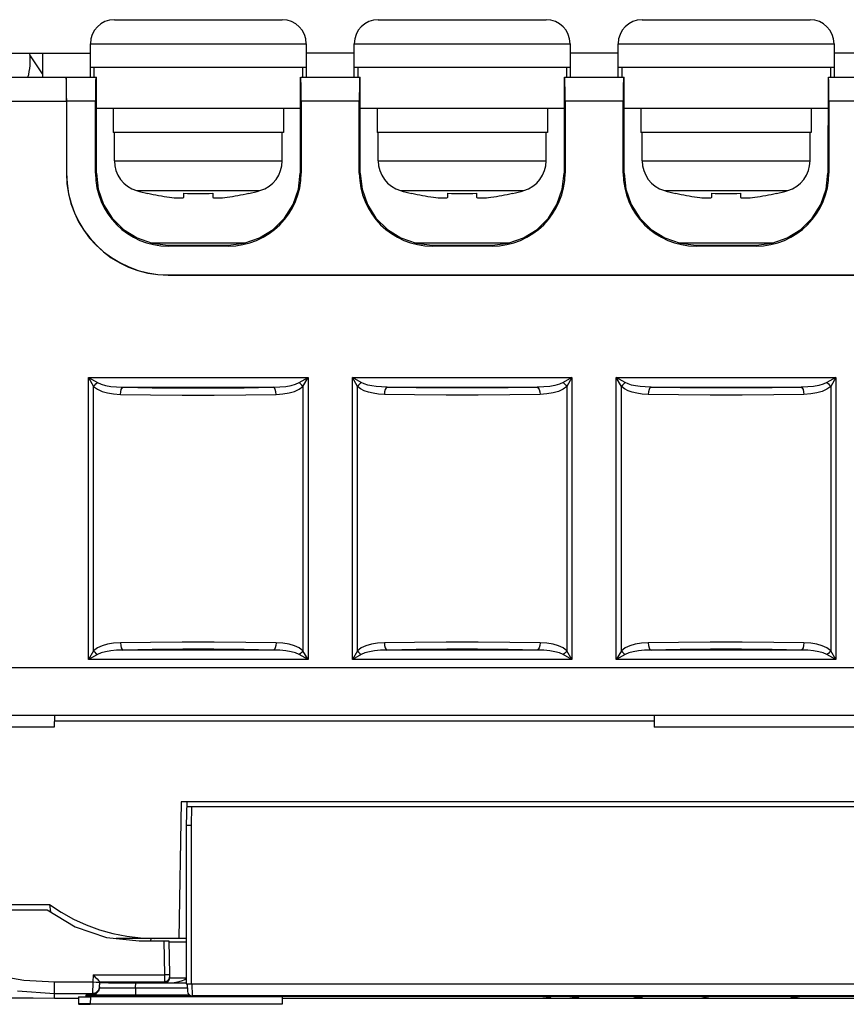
# Model space of a CAD drawing. Header units: millimetres. Extents: x 0 to 600, y 0 to 600.
# Tile 28 of 39: x 285 to 319, y 441 to 482. Entities that reach past the tile are written whole.
import ezdxf

# ---------------------------------------------------------------- set-up
doc = ezdxf.new("R2010")
doc.units = ezdxf.units.MM
doc.header["$LTSCALE"] = 39.111111
doc.layers.get('0').update_dxf_attribs({"linetype": 'CONTINUOUS'})

msp = doc.modelspace()

# ---------------------------------------------------------------- linework, layer by layer
at = {"color": 7, "linetype": 'CONTINUOUS'}
for p, q in [((288.724, 481.824), (295.724, 481.824)), ((299.724, 481.824), (306.724, 481.824)), ((310.724, 481.824), (317.724, 481.824)), ((287.724, 479.424), (287.724, 480.824)), ((287.724, 480.824), (296.724, 480.824)), ((296.724, 480.824), (296.724, 479.424)), ((298.724, 479.424), (298.724, 480.824)), ((298.724, 480.824), (307.724, 480.824)), ((307.724, 480.824), (307.724, 479.424)), ((309.724, 479.424), (309.724, 480.824)), ((309.724, 480.824), (318.724, 480.824)), ((318.724, 480.824), (318.724, 479.424)), ((278.994, 480.424), (287.724, 480.424)), ((285.724, 479.57), (285.207, 480.354)), ((285.724, 480.424), (285.724, 479.424)), ((298.724, 480.424), (296.724, 480.424)), ((309.724, 480.424), (307.724, 480.424)), ((320.724, 480.424), (318.724, 480.424)), ((296.724, 479.824), (287.724, 479.824)), ((287.874, 479.824), (287.874, 479.424)), ((296.574, 479.824), (296.574, 479.424)), ((307.724, 479.824), (298.724, 479.824)), ((298.874, 479.824), (298.874, 479.424)), ((307.574, 479.824), (307.574, 479.424)), ((318.724, 479.824), (309.724, 479.824)), ((309.874, 479.824), (309.874, 479.424)), ((318.574, 479.824), (318.574, 479.424)), ((277.223, 479.424), (286.706, 479.424)), ((286.706, 479.424), (286.711, 479.391)), ((286.711, 479.391), (286.715, 479.29)), ((286.719, 479.391), (286.715, 479.424)), ((286.715, 479.424), (287.974, 479.424)), ((286.715, 479.29), (286.718, 479.131)), ((286.718, 479.131), (286.721, 478.924)), ((286.724, 479.29), (286.719, 479.391)), ((286.727, 479.131), (286.724, 479.29)), ((286.73, 478.924), (286.727, 479.131)), ((287.94, 479.131), (287.937, 478.924)), ((287.944, 479.29), (287.94, 479.131)), ((287.948, 479.391), (287.944, 479.29)), ((287.953, 479.424), (287.948, 479.391)), ((287.975, 475.424), (287.974, 479.424)), ((296.474, 479.424), (296.472, 475.424)), ((296.499, 479.391), (296.494, 479.424)), ((296.494, 479.424), (298.974, 479.424)), ((296.503, 479.29), (296.499, 479.391)), ((296.507, 479.131), (296.503, 479.29)), ((296.51, 478.924), (296.507, 479.131)), ((298.94, 479.131), (298.937, 478.924)), ((298.944, 479.29), (298.94, 479.131)), ((298.948, 479.391), (298.944, 479.29)), ((298.953, 479.424), (298.948, 479.391)), ((298.975, 475.424), (298.974, 479.424)), ((307.474, 479.424), (307.472, 475.424)), ((307.499, 479.391), (307.494, 479.424)), ((307.494, 479.424), (309.974, 479.424)), ((307.503, 479.29), (307.499, 479.391)), ((307.507, 479.131), (307.503, 479.29)), ((307.51, 478.924), (307.507, 479.131)), ((309.94, 479.131), (309.937, 478.924)), ((309.944, 479.29), (309.94, 479.131)), ((309.948, 479.391), (309.944, 479.29)), ((309.953, 479.424), (309.948, 479.391)), ((309.975, 475.424), (309.974, 479.424)), ((318.474, 479.424), (318.472, 475.424)), ((318.499, 479.391), (318.494, 479.424)), ((318.494, 479.424), (320.974, 479.424)), ((318.503, 479.29), (318.499, 479.391)), ((318.507, 479.131), (318.503, 479.29)), ((318.51, 478.924), (318.507, 479.131)), ((286.721, 478.924), (286.723, 478.679)), ((286.723, 478.679), (286.724, 478.424)), ((286.732, 478.68), (286.73, 478.924)), ((286.732, 478.424), (286.732, 478.68)), ((287.936, 478.68), (287.935, 478.424)), ((287.937, 478.924), (287.936, 478.68)), ((296.511, 478.68), (296.51, 478.924)), ((296.512, 478.424), (296.511, 478.68)), ((298.936, 478.68), (298.935, 478.424)), ((298.937, 478.924), (298.936, 478.68)), ((307.511, 478.68), (307.51, 478.924)), ((307.512, 478.424), (307.511, 478.68)), ((309.936, 478.68), (309.935, 478.424)), ((309.937, 478.924), (309.936, 478.68)), ((318.511, 478.68), (318.51, 478.924)), ((318.512, 478.424), (318.511, 478.68)), ((279.223, 478.424), (286.724, 478.424)), ((286.724, 478.424), (286.724, 475.424)), ((286.732, 478.424), (286.732, 475.424)), ((287.935, 478.424), (286.732, 478.424)), ((287.935, 475.424), (287.935, 478.424)), ((296.512, 478.424), (296.512, 475.424)), ((298.935, 478.424), (296.512, 478.424)), ((298.935, 475.424), (298.935, 478.424)), ((307.512, 478.424), (307.512, 475.424)), ((309.935, 478.424), (307.512, 478.424)), ((309.935, 475.424), (309.935, 478.424)), ((318.512, 478.424), (318.512, 475.424)), ((320.935, 478.424), (318.512, 478.424)), ((296.473, 478.124), (287.974, 478.124)), ((288.674, 478.124), (288.674, 477.124)), ((295.774, 478.124), (295.774, 477.124)), ((307.473, 478.124), (298.974, 478.124)), ((299.674, 478.124), (299.674, 477.124)), ((306.774, 478.124), (306.774, 477.124)), ((318.473, 478.124), (309.974, 478.124)), ((310.674, 478.124), (310.674, 477.124)), ((317.774, 478.124), (317.774, 477.124)), ((295.774, 477.124), (288.674, 477.124)), ((288.724, 475.945), (288.724, 477.124)), ((295.724, 475.945), (295.724, 477.124)), ((306.774, 477.124), (299.674, 477.124)), ((299.724, 475.945), (299.724, 477.124)), ((306.724, 475.945), (306.724, 477.124)), ((317.774, 477.124), (310.674, 477.124)), ((310.724, 475.945), (310.724, 477.124)), ((317.724, 475.945), (317.724, 477.124)), ((288.724, 475.945), (295.724, 475.945)), ((299.724, 475.945), (306.724, 475.945)), ((310.724, 475.945), (317.724, 475.945)), ((286.724, 475.424), (286.732, 475.424)), ((287.975, 475.424), (287.935, 475.424)), ((287.975, 475.424), (288.05, 474.756)), ((296.397, 474.756), (296.472, 475.424)), ((296.472, 475.424), (296.512, 475.424)), ((298.975, 475.424), (298.935, 475.424)), ((298.975, 475.424), (299.05, 474.756)), ((307.397, 474.756), (307.472, 475.424)), ((307.472, 475.424), (307.512, 475.424)), ((309.975, 475.424), (309.935, 475.424)), ((309.975, 475.424), (310.05, 474.756)), ((318.397, 474.756), (318.472, 475.424)), ((318.472, 475.424), (318.512, 475.424)), ((288.05, 474.756), (288.272, 474.123)), ((289.652, 474.699), (294.795, 474.699)), ((290.124, 474.572), (290.124, 474.593)), ((291.624, 474.424), (291.624, 474.593)), ((292.824, 474.593), (292.824, 474.424)), ((294.324, 474.593), (294.324, 474.572)), ((296.175, 474.123), (296.397, 474.756)), ((299.05, 474.756), (299.272, 474.123)), ((300.652, 474.699), (305.795, 474.699)), ((301.124, 474.572), (301.124, 474.593)), ((302.624, 474.424), (302.624, 474.593)), ((303.824, 474.593), (303.824, 474.424)), ((305.324, 474.593), (305.324, 474.572)), ((307.175, 474.123), (307.397, 474.756)), ((310.05, 474.756), (310.272, 474.123)), ((311.652, 474.699), (316.795, 474.699)), ((312.124, 474.572), (312.124, 474.593)), ((313.624, 474.424), (313.624, 474.593)), ((314.824, 474.593), (314.824, 474.424)), ((316.324, 474.593), (316.324, 474.572)), ((318.175, 474.123), (318.397, 474.756)), ((288.272, 474.123), (288.629, 473.555)), ((291.024, 474.424), (291.125, 474.412)), ((291.125, 474.412), (291.216, 474.403)), ((291.216, 474.403), (291.298, 474.396)), ((291.298, 474.396), (291.372, 474.392)), ((291.372, 474.392), (291.439, 474.391)), ((291.439, 474.391), (291.498, 474.392)), ((291.498, 474.392), (291.549, 474.395)), ((291.549, 474.395), (291.589, 474.402)), ((291.589, 474.402), (291.614, 474.412)), ((291.614, 474.412), (291.624, 474.424)), ((292.824, 474.424), (292.832, 474.412)), ((292.832, 474.412), (292.858, 474.402)), ((292.858, 474.402), (292.897, 474.395)), ((292.897, 474.395), (292.948, 474.392)), ((292.948, 474.392), (293.008, 474.391)), ((293.008, 474.391), (293.076, 474.393)), ((293.076, 474.393), (293.151, 474.396)), ((293.151, 474.396), (293.233, 474.403)), ((293.233, 474.403), (293.324, 474.412)), ((293.324, 474.412), (293.424, 474.424)), ((295.818, 473.555), (296.175, 474.123)), ((299.272, 474.123), (299.629, 473.555)), ((302.024, 474.424), (302.125, 474.412)), ((302.125, 474.412), (302.216, 474.403)), ((302.216, 474.403), (302.298, 474.396)), ((302.298, 474.396), (302.372, 474.392)), ((302.372, 474.392), (302.439, 474.391)), ((302.439, 474.391), (302.498, 474.392)), ((302.498, 474.392), (302.549, 474.395)), ((302.549, 474.395), (302.589, 474.402)), ((302.589, 474.402), (302.614, 474.412)), ((302.614, 474.412), (302.624, 474.424)), ((303.824, 474.424), (303.832, 474.412)), ((303.832, 474.412), (303.858, 474.402)), ((303.858, 474.402), (303.897, 474.395)), ((303.897, 474.395), (303.948, 474.392)), ((303.948, 474.392), (304.008, 474.391)), ((304.008, 474.391), (304.076, 474.393)), ((304.076, 474.393), (304.151, 474.396)), ((304.151, 474.396), (304.233, 474.403)), ((304.233, 474.403), (304.324, 474.412)), ((304.324, 474.412), (304.424, 474.424)), ((306.818, 473.555), (307.175, 474.123)), ((310.272, 474.123), (310.629, 473.555)), ((313.024, 474.424), (313.125, 474.412)), ((313.125, 474.412), (313.216, 474.403)), ((313.216, 474.403), (313.298, 474.396)), ((313.298, 474.396), (313.372, 474.392)), ((313.372, 474.392), (313.439, 474.391)), ((313.439, 474.391), (313.498, 474.392)), ((313.498, 474.392), (313.549, 474.395)), ((313.549, 474.395), (313.589, 474.402)), ((313.589, 474.402), (313.614, 474.412)), ((313.614, 474.412), (313.624, 474.424)), ((314.824, 474.424), (314.832, 474.412)), ((314.832, 474.412), (314.858, 474.402)), ((314.858, 474.402), (314.897, 474.395)), ((314.897, 474.395), (314.948, 474.392)), ((314.948, 474.392), (315.008, 474.391)), ((315.008, 474.391), (315.076, 474.393)), ((315.076, 474.393), (315.151, 474.396)), ((315.151, 474.396), (315.233, 474.403)), ((315.233, 474.403), (315.324, 474.412)), ((315.324, 474.412), (315.424, 474.424)), ((317.818, 473.555), (318.175, 474.123)), ((288.629, 473.555), (289.104, 473.08)), ((295.343, 473.08), (295.818, 473.555)), ((299.629, 473.555), (300.104, 473.08)), ((306.343, 473.08), (306.818, 473.555)), ((310.629, 473.555), (311.104, 473.08)), ((317.343, 473.08), (317.818, 473.555)), ((289.104, 473.08), (289.673, 472.723)), ((294.774, 472.723), (295.343, 473.08)), ((300.104, 473.08), (300.673, 472.723)), ((305.774, 472.723), (306.343, 473.08)), ((311.104, 473.08), (311.673, 472.723)), ((316.774, 472.723), (317.343, 473.08)), ((289.673, 472.723), (290.306, 472.501)), ((290.241, 472.524), (294.206, 472.524)), ((290.306, 472.501), (290.974, 472.426)), ((293.474, 472.426), (294.141, 472.501)), ((294.141, 472.501), (294.774, 472.723)), ((300.673, 472.723), (301.306, 472.501)), ((301.241, 472.524), (305.206, 472.524)), ((301.306, 472.501), (301.974, 472.426)), ((304.474, 472.426), (305.141, 472.501)), ((305.141, 472.501), (305.774, 472.723)), ((311.673, 472.723), (312.306, 472.501)), ((312.241, 472.524), (316.206, 472.524)), ((312.306, 472.501), (312.974, 472.426)), ((315.474, 472.426), (316.141, 472.501)), ((316.141, 472.501), (316.774, 472.723)), ((290.974, 472.426), (290.974, 472.385)), ((290.974, 472.426), (293.474, 472.426)), ((293.474, 472.385), (290.974, 472.385)), ((293.474, 472.426), (293.474, 472.385)), ((301.974, 472.426), (301.974, 472.385)), ((301.974, 472.426), (304.474, 472.426)), ((304.474, 472.385), (301.974, 472.385)), ((304.474, 472.426), (304.474, 472.385)), ((312.974, 472.426), (312.974, 472.385)), ((312.974, 472.426), (315.474, 472.426)), ((315.474, 472.385), (312.974, 472.385)), ((315.474, 472.426), (315.474, 472.385)), ((290.974, 471.174), (290.974, 471.183)), ((290.974, 471.183), (326.474, 471.183)), ((290.974, 471.174), (326.474, 471.174)), ((287.649, 455.144), (287.649, 466.903)), ((287.649, 466.903), (287.859, 466.535)), ((287.649, 466.903), (288.017, 466.693)), ((287.649, 466.903), (296.798, 466.903)), ((296.43, 466.693), (296.798, 466.903)), ((296.588, 466.535), (296.798, 466.903)), ((296.798, 466.903), (296.798, 455.144)), ((298.649, 455.144), (298.649, 466.903)), ((298.859, 466.535), (298.649, 466.903)), ((299.017, 466.693), (298.649, 466.903)), ((298.649, 466.903), (307.798, 466.903)), ((307.798, 466.903), (307.43, 466.693)), ((307.798, 466.903), (307.588, 466.535)), ((307.798, 466.903), (307.798, 455.144)), ((309.649, 455.144), (309.649, 466.903)), ((309.859, 466.535), (309.649, 466.903)), ((310.017, 466.693), (309.649, 466.903)), ((309.649, 466.903), (318.798, 466.903)), ((318.798, 466.903), (318.43, 466.693)), ((318.798, 466.903), (318.588, 466.535)), ((318.798, 466.903), (318.798, 455.144)), ((287.859, 466.535), (287.906, 466.593)), ((287.859, 455.512), (287.859, 466.535)), ((287.859, 466.535), (288.018, 466.417)), ((287.906, 466.593), (287.959, 466.646)), ((287.959, 466.646), (288.017, 466.693)), ((288.017, 466.693), (288.17, 466.625)), ((288.018, 466.417), (288.212, 466.326)), ((288.17, 466.625), (288.357, 466.574)), ((288.212, 466.326), (288.438, 466.262)), ((288.357, 466.574), (288.574, 466.537)), ((288.574, 466.537), (288.821, 466.514)), ((288.821, 466.514), (289.096, 466.504)), ((288.979, 466.204), (288.989, 466.316)), ((288.989, 466.316), (289.015, 466.411)), ((289.015, 466.411), (289.052, 466.477)), ((289.052, 466.477), (289.096, 466.504)), ((289.096, 466.504), (295.351, 466.504)), ((289.096, 466.504), (290.306, 466.483)), ((290.306, 466.483), (291.578, 466.472)), ((291.578, 466.472), (292.869, 466.472)), ((292.869, 466.472), (294.14, 466.483)), ((294.14, 466.483), (295.351, 466.504)), ((295.351, 466.504), (295.627, 466.514)), ((295.395, 466.477), (295.351, 466.504)), ((295.432, 466.411), (295.395, 466.477)), ((295.458, 466.316), (295.432, 466.411)), ((295.468, 466.204), (295.458, 466.316)), ((295.627, 466.514), (295.873, 466.537)), ((295.873, 466.537), (296.09, 466.574)), ((296.01, 466.262), (296.235, 466.326)), ((296.09, 466.574), (296.277, 466.625)), ((296.235, 466.326), (296.43, 466.417)), ((296.277, 466.625), (296.43, 466.693)), ((296.488, 466.646), (296.43, 466.693)), ((296.43, 466.417), (296.588, 466.535)), ((296.542, 466.593), (296.488, 466.646)), ((296.588, 466.535), (296.542, 466.593)), ((296.588, 466.535), (296.588, 455.512)), ((298.906, 466.593), (298.859, 466.535)), ((298.859, 455.512), (298.859, 466.535)), ((298.985, 466.436), (298.859, 466.535)), ((298.959, 466.646), (298.906, 466.593)), ((299.017, 466.693), (298.959, 466.646)), ((299.137, 466.356), (298.985, 466.436)), ((299.139, 466.637), (299.017, 466.693)), ((299.312, 466.294), (299.137, 466.356)), ((299.285, 466.591), (299.139, 466.637)), ((299.453, 466.555), (299.285, 466.591)), ((299.645, 466.529), (299.453, 466.555)), ((299.858, 466.512), (299.645, 466.529)), ((300.096, 466.504), (299.858, 466.512)), ((299.989, 466.316), (299.979, 466.204)), ((300.015, 466.411), (299.989, 466.316)), ((300.052, 466.477), (300.015, 466.411)), ((300.096, 466.504), (300.052, 466.477)), ((300.096, 466.504), (306.351, 466.504)), ((301.308, 466.483), (300.096, 466.504)), ((302.579, 466.472), (301.308, 466.483)), ((303.869, 466.472), (302.579, 466.472)), ((305.14, 466.483), (303.869, 466.472)), ((306.351, 466.504), (305.14, 466.483)), ((306.628, 466.514), (306.351, 466.504)), ((306.351, 466.504), (306.395, 466.477)), ((306.395, 466.477), (306.432, 466.411)), ((306.432, 466.411), (306.458, 466.316)), ((306.458, 466.316), (306.468, 466.204)), ((306.874, 466.537), (306.628, 466.514)), ((307.09, 466.574), (306.874, 466.537)), ((307.235, 466.327), (307.011, 466.262)), ((307.277, 466.625), (307.09, 466.574)), ((307.429, 466.416), (307.235, 466.327)), ((307.43, 466.693), (307.277, 466.625)), ((307.588, 466.535), (307.429, 466.416)), ((307.43, 466.693), (307.488, 466.646)), ((307.488, 466.646), (307.542, 466.593)), ((307.542, 466.593), (307.588, 466.535)), ((307.588, 466.535), (307.588, 455.512)), ((309.906, 466.593), (309.859, 466.535)), ((309.859, 455.512), (309.859, 466.535)), ((309.985, 466.436), (309.859, 466.535)), ((309.959, 466.646), (309.906, 466.593)), ((310.017, 466.693), (309.959, 466.646)), ((310.137, 466.356), (309.985, 466.436)), ((310.139, 466.637), (310.017, 466.693)), ((310.312, 466.294), (310.137, 466.356)), ((310.285, 466.591), (310.139, 466.637)), ((310.453, 466.555), (310.285, 466.591)), ((310.645, 466.529), (310.453, 466.555)), ((310.858, 466.512), (310.645, 466.529)), ((311.096, 466.504), (310.858, 466.512)), ((310.989, 466.316), (310.979, 466.204)), ((311.015, 466.411), (310.989, 466.316)), ((311.052, 466.477), (311.015, 466.411)), ((311.096, 466.504), (311.052, 466.477)), ((311.096, 466.504), (317.351, 466.504)), ((312.308, 466.483), (311.096, 466.504)), ((313.579, 466.472), (312.308, 466.483)), ((314.869, 466.472), (313.579, 466.472)), ((316.14, 466.483), (314.869, 466.472)), ((317.351, 466.504), (316.14, 466.483)), ((317.628, 466.514), (317.351, 466.504)), ((317.351, 466.504), (317.395, 466.477)), ((317.395, 466.477), (317.432, 466.411)), ((317.432, 466.411), (317.458, 466.316)), ((317.458, 466.316), (317.468, 466.204)), ((317.874, 466.537), (317.628, 466.514)), ((318.09, 466.574), (317.874, 466.537)), ((318.235, 466.327), (318.011, 466.262)), ((318.277, 466.625), (318.09, 466.574)), ((318.429, 466.416), (318.235, 466.327)), ((318.43, 466.693), (318.277, 466.625)), ((318.588, 466.535), (318.429, 466.416)), ((318.43, 466.693), (318.488, 466.646)), ((318.488, 466.646), (318.542, 466.593)), ((318.542, 466.593), (318.588, 466.535)), ((318.588, 466.535), (318.588, 455.512)), ((288.438, 466.262), (288.693, 466.222)), ((288.693, 466.222), (288.979, 466.204)), ((288.979, 466.204), (290.237, 466.183)), ((290.237, 466.183), (291.555, 466.172)), ((291.555, 466.172), (292.892, 466.172)), ((292.892, 466.172), (294.21, 466.183)), ((294.21, 466.183), (295.468, 466.204)), ((295.468, 466.204), (295.754, 466.222)), ((295.754, 466.222), (296.01, 466.262)), ((299.51, 466.248), (299.312, 466.294)), ((299.732, 466.218), (299.51, 466.248)), ((299.979, 466.204), (299.732, 466.218)), ((301.238, 466.183), (299.979, 466.204)), ((302.555, 466.172), (301.238, 466.183)), ((303.892, 466.172), (302.555, 466.172)), ((305.21, 466.183), (303.892, 466.172)), ((306.468, 466.204), (305.21, 466.183)), ((306.756, 466.222), (306.468, 466.204)), ((307.011, 466.262), (306.756, 466.222)), ((310.51, 466.248), (310.312, 466.294)), ((310.732, 466.218), (310.51, 466.248)), ((310.979, 466.204), (310.732, 466.218)), ((312.238, 466.183), (310.979, 466.204)), ((313.555, 466.172), (312.238, 466.183)), ((314.892, 466.172), (313.555, 466.172)), ((316.21, 466.183), (314.892, 466.172)), ((317.468, 466.204), (316.21, 466.183)), ((317.756, 466.222), (317.468, 466.204)), ((318.011, 466.262), (317.756, 466.222)), ((288.018, 455.631), (287.859, 455.512)), ((288.212, 455.721), (288.018, 455.631)), ((288.438, 455.785), (288.212, 455.721)), ((288.693, 455.826), (288.438, 455.785)), ((288.979, 455.843), (288.693, 455.826)), ((290.237, 455.864), (288.979, 455.843)), ((288.979, 455.843), (288.989, 455.732)), ((288.989, 455.732), (289.015, 455.636)), ((289.015, 455.636), (289.052, 455.57)), ((291.555, 455.875), (290.237, 455.864)), ((292.892, 455.875), (291.555, 455.875)), ((294.21, 455.864), (292.892, 455.875)), ((295.468, 455.843), (294.21, 455.864)), ((295.432, 455.636), (295.395, 455.57)), ((295.458, 455.732), (295.432, 455.636)), ((295.468, 455.843), (295.458, 455.732)), ((295.754, 455.826), (295.468, 455.843)), ((296.01, 455.785), (295.754, 455.826)), ((296.235, 455.721), (296.01, 455.785)), ((296.43, 455.631), (296.235, 455.721)), ((296.588, 455.512), (296.43, 455.631)), ((299.018, 455.631), (298.859, 455.512)), ((299.212, 455.721), (299.018, 455.631)), ((299.438, 455.785), (299.212, 455.721)), ((299.693, 455.826), (299.438, 455.785)), ((299.979, 455.843), (299.693, 455.826)), ((301.237, 455.864), (299.979, 455.843)), ((299.979, 455.843), (299.989, 455.732)), ((299.989, 455.732), (300.015, 455.636)), ((300.015, 455.636), (300.052, 455.57)), ((302.555, 455.875), (301.237, 455.864)), ((303.892, 455.875), (302.555, 455.875)), ((305.21, 455.864), (303.892, 455.875)), ((306.468, 455.843), (305.21, 455.864)), ((306.432, 455.636), (306.395, 455.57)), ((306.458, 455.732), (306.432, 455.636)), ((306.468, 455.843), (306.458, 455.732)), ((306.754, 455.826), (306.468, 455.843)), ((307.01, 455.785), (306.754, 455.826)), ((307.235, 455.721), (307.01, 455.785)), ((307.43, 455.631), (307.235, 455.721)), ((307.588, 455.512), (307.43, 455.631)), ((310.018, 455.631), (309.859, 455.512)), ((310.212, 455.721), (310.018, 455.631)), ((310.438, 455.785), (310.212, 455.721)), ((310.693, 455.826), (310.438, 455.785)), ((310.979, 455.843), (310.693, 455.826)), ((312.237, 455.864), (310.979, 455.843)), ((310.979, 455.843), (310.989, 455.732)), ((310.989, 455.732), (311.015, 455.636)), ((311.015, 455.636), (311.052, 455.57)), ((313.555, 455.875), (312.237, 455.864)), ((314.892, 455.875), (313.555, 455.875)), ((316.21, 455.864), (314.892, 455.875)), ((317.468, 455.843), (316.21, 455.864)), ((317.432, 455.636), (317.395, 455.57)), ((317.458, 455.732), (317.432, 455.636)), ((317.468, 455.843), (317.458, 455.732)), ((317.754, 455.826), (317.468, 455.843)), ((318.01, 455.785), (317.754, 455.826)), ((318.235, 455.721), (318.01, 455.785)), ((318.43, 455.631), (318.235, 455.721)), ((318.588, 455.512), (318.43, 455.631)), ((287.859, 455.512), (287.649, 455.144)), ((288.017, 455.355), (287.649, 455.144)), ((287.859, 455.512), (287.906, 455.455)), ((287.906, 455.455), (287.959, 455.401)), ((287.959, 455.401), (288.017, 455.355)), ((288.17, 455.422), (288.017, 455.355)), ((288.357, 455.474), (288.17, 455.422)), ((288.574, 455.511), (288.357, 455.474)), ((288.821, 455.534), (288.574, 455.511)), ((289.096, 455.544), (288.821, 455.534)), ((289.052, 455.57), (289.096, 455.544)), ((290.306, 455.565), (289.096, 455.544)), ((295.351, 455.544), (289.096, 455.544)), ((291.578, 455.576), (290.306, 455.565)), ((292.869, 455.576), (291.578, 455.576)), ((294.14, 455.565), (292.869, 455.576)), ((295.351, 455.544), (294.14, 455.565)), ((295.395, 455.57), (295.351, 455.544)), ((295.627, 455.534), (295.351, 455.544)), ((295.873, 455.511), (295.627, 455.534)), ((296.09, 455.474), (295.873, 455.511)), ((296.277, 455.422), (296.09, 455.474)), ((296.43, 455.355), (296.277, 455.422)), ((296.488, 455.401), (296.43, 455.355)), ((296.798, 455.144), (296.43, 455.355)), ((296.542, 455.455), (296.488, 455.401)), ((296.588, 455.512), (296.542, 455.455)), ((296.798, 455.144), (296.588, 455.512)), ((298.859, 455.512), (298.649, 455.144)), ((299.017, 455.355), (298.649, 455.144)), ((298.859, 455.512), (298.906, 455.455)), ((298.906, 455.455), (298.959, 455.401)), ((298.959, 455.401), (299.017, 455.355)), ((299.17, 455.422), (299.017, 455.355)), ((299.357, 455.474), (299.17, 455.422)), ((299.574, 455.511), (299.357, 455.474)), ((299.821, 455.534), (299.574, 455.511)), ((300.096, 455.544), (299.821, 455.534)), ((300.052, 455.57), (300.096, 455.544)), ((301.306, 455.565), (300.096, 455.544)), ((306.351, 455.544), (300.096, 455.544)), ((302.578, 455.576), (301.306, 455.565)), ((303.869, 455.576), (302.578, 455.576)), ((305.141, 455.565), (303.869, 455.576)), ((306.351, 455.544), (305.141, 455.565)), ((306.395, 455.57), (306.351, 455.544)), ((306.627, 455.534), (306.351, 455.544)), ((306.873, 455.511), (306.627, 455.534)), ((307.09, 455.474), (306.873, 455.511)), ((307.277, 455.422), (307.09, 455.474)), ((307.43, 455.355), (307.277, 455.422)), ((307.488, 455.401), (307.43, 455.355)), ((307.798, 455.144), (307.43, 455.355)), ((307.542, 455.455), (307.488, 455.401)), ((307.588, 455.512), (307.542, 455.455)), ((307.798, 455.144), (307.588, 455.512)), ((309.859, 455.512), (309.649, 455.144)), ((310.017, 455.355), (309.649, 455.144)), ((309.859, 455.512), (309.906, 455.455)), ((309.906, 455.455), (309.959, 455.401)), ((309.959, 455.401), (310.017, 455.355)), ((310.17, 455.422), (310.017, 455.355)), ((310.357, 455.474), (310.17, 455.422)), ((310.574, 455.511), (310.357, 455.474)), ((310.821, 455.534), (310.574, 455.511)), ((311.096, 455.544), (310.821, 455.534)), ((311.052, 455.57), (311.096, 455.544)), ((312.306, 455.565), (311.096, 455.544)), ((317.351, 455.544), (311.096, 455.544)), ((313.578, 455.576), (312.306, 455.565)), ((314.869, 455.576), (313.578, 455.576)), ((316.141, 455.565), (314.869, 455.576)), ((317.351, 455.544), (316.141, 455.565)), ((317.395, 455.57), (317.351, 455.544)), ((317.627, 455.534), (317.351, 455.544)), ((317.873, 455.511), (317.627, 455.534)), ((318.09, 455.474), (317.873, 455.511)), ((318.278, 455.422), (318.09, 455.474)), ((318.43, 455.355), (318.278, 455.422)), ((318.488, 455.401), (318.43, 455.355)), ((318.798, 455.144), (318.43, 455.355)), ((318.542, 455.455), (318.488, 455.401)), ((318.588, 455.512), (318.542, 455.455)), ((318.798, 455.144), (318.588, 455.512)), ((279.223, 454.824), (347.724, 454.824)), ((296.798, 455.144), (287.649, 455.144)), ((307.798, 455.144), (298.649, 455.144)), ((318.798, 455.144), (309.649, 455.144)), ((279.258, 452.824), (347.689, 452.824)), ((286.224, 452.824), (286.215, 452.324)), ((311.224, 452.824), (311.232, 452.324)), ((311.228, 452.574), (286.219, 452.574)), ((286.215, 452.324), (280.232, 452.324)), ((325.215, 452.324), (311.232, 452.324)), ((291.506, 449.224), (291.407, 443.524)), ((338.941, 449.224), (291.506, 449.224)), ((291.741, 449.224), (291.724, 448.224)), ((291.737, 449.024), (338.71, 449.024)), ((291.938, 449.024), (291.924, 448.222)), ((291.724, 448.224), (291.724, 441.624)), ((291.924, 448.224), (291.724, 448.224)), ((291.924, 448.222), (291.924, 441.624)), ((284.183, 444.939), (286.024, 444.939)), ((284.32, 444.719), (285.924, 444.719)), ((285.924, 444.719), (287.096, 444.008)), ((286.024, 444.939), (286.064, 444.634)), ((286.024, 444.939), (286.511, 444.616)), ((286.511, 444.616), (287.022, 444.331)), ((287.022, 444.331), (287.554, 444.088)), ((287.096, 444.008), (288.394, 443.568)), ((287.554, 444.088), (288.103, 443.886)), ((288.103, 443.886), (288.666, 443.728)), ((288.666, 443.728), (289.24, 443.615)), ((288.394, 443.568), (289.756, 443.419)), ((291.724, 443.524), (288.799, 443.524)), ((289.24, 443.615), (289.821, 443.547)), ((289.756, 443.419), (290.87, 443.419)), ((289.821, 443.547), (290.405, 443.524)), ((290.24, 443.524), (290.238, 443.419)), ((290.794, 443.419), (290.818, 442.003)), ((290.87, 443.419), (290.979, 443.419)), ((290.979, 443.419), (290.994, 443.419)), ((290.994, 443.419), (291.018, 442.017)), ((290.994, 443.379), (291.033, 443.378)), ((291.033, 443.378), (291.147, 443.378)), ((291.147, 443.378), (291.323, 443.377)), ((291.323, 443.377), (291.547, 443.377)), ((291.547, 443.377), (291.726, 443.377)), ((284.957, 441.768), (283.709, 441.995)), ((286.224, 441.693), (284.957, 441.768)), ((286.224, 441.025), (286.224, 441.693)), ((287.823, 441.693), (286.224, 441.693)), ((287.823, 441.693), (287.813, 441.218)), ((287.839, 442.003), (287.823, 441.693)), ((287.972, 441.687), (287.823, 441.693)), ((287.839, 442.003), (287.926, 441.912)), ((287.839, 442.003), (290.818, 442.003)), ((287.926, 441.912), (288.002, 441.834)), ((288.082, 441.687), (287.972, 441.687)), ((288.002, 441.834), (288.064, 441.772)), ((288.064, 441.772), (288.106, 441.732)), ((288.122, 441.692), (288.082, 441.687)), ((288.106, 441.732), (288.123, 441.718)), ((288.112, 441.502), (288.122, 441.692)), ((288.112, 441.464), (288.124, 441.68)), ((288.124, 441.718), (288.122, 441.692)), ((288.123, 441.718), (290.82, 441.718)), ((288.123, 441.718), (288.124, 441.718)), ((288.124, 441.68), (288.172, 441.679)), ((288.172, 441.679), (288.3, 441.679)), ((288.3, 441.679), (288.483, 441.678)), ((288.483, 441.678), (288.714, 441.678)), ((288.714, 441.678), (288.992, 441.677)), ((288.992, 441.677), (289.3, 441.677)), ((289.3, 441.677), (291.724, 441.677)), ((289.61, 441.461), (289.621, 441.677)), ((290.918, 442.006), (290.818, 442.003)), ((290.818, 442.003), (290.82, 441.718)), ((290.921, 441.746), (290.82, 441.718)), ((290.82, 441.718), (290.82, 441.679)), ((290.921, 441.706), (290.82, 441.679)), ((290.82, 441.679), (290.846, 441.678)), ((290.846, 441.678), (290.924, 441.678)), ((290.992, 442.011), (290.918, 442.006)), ((290.994, 441.82), (290.921, 441.746)), ((290.994, 441.781), (290.921, 441.706)), ((290.924, 441.678), (291.215, 441.677)), ((291.018, 442.017), (290.992, 442.011)), ((291.02, 441.918), (290.994, 441.82)), ((291.02, 441.879), (290.994, 441.781)), ((291.018, 442.017), (291.02, 441.922)), ((291.02, 441.922), (291.02, 441.918)), ((291.02, 441.918), (291.02, 441.879)), ((291.02, 441.882), (291.047, 441.883)), ((291.047, 441.883), (291.127, 441.883)), ((291.127, 441.883), (291.254, 441.882)), ((291.356, 441.693), (291.215, 441.677)), ((291.254, 441.882), (291.42, 441.882)), ((291.504, 441.737), (291.356, 441.693)), ((291.42, 441.882), (291.724, 441.881)), ((291.659, 441.802), (291.504, 441.737)), ((291.724, 441.833), (291.659, 441.802)), ((286.224, 441.218), (284.683, 441.325)), ((288.067, 441.359), (287.958, 441.255)), ((288.067, 441.321), (287.958, 441.218)), ((288.112, 441.502), (288.067, 441.359)), ((288.112, 441.464), (288.067, 441.321)), ((288.112, 441.504), (288.112, 441.503)), ((288.112, 441.502), (288.112, 441.464)), ((288.112, 441.464), (288.118, 441.463)), ((288.118, 441.463), (288.14, 441.461)), ((288.14, 441.461), (288.183, 441.459)), ((288.183, 441.459), (288.251, 441.458)), ((288.251, 441.458), (288.345, 441.457)), ((288.345, 441.457), (288.466, 441.456)), ((288.466, 441.456), (288.611, 441.456)), ((288.611, 441.456), (288.776, 441.456)), ((288.776, 441.456), (288.952, 441.456)), ((288.952, 441.456), (289.133, 441.457)), ((289.133, 441.457), (289.307, 441.459)), ((289.307, 441.459), (289.466, 441.46)), ((289.466, 441.46), (289.61, 441.461)), ((289.61, 441.461), (289.61, 441.176)), ((289.61, 441.461), (291.764, 441.461)), ((291.724, 441.624), (338.724, 441.624)), ((291.758, 441.624), (291.769, 441.317)), ((291.959, 441.624), (291.969, 441.124)), ((285.347, 441.026), (284.466, 441.026)), ((286.224, 441.025), (285.347, 441.026)), ((287.813, 441.218), (286.224, 441.218)), ((287.224, 441.025), (286.224, 441.025)), ((287.224, 441.092), (287.229, 440.792)), ((287.224, 441.092), (287.724, 441.092)), ((287.555, 441.103), (287.973, 441.167)), ((287.555, 441.103), (287.555, 441.166)), ((287.555, 441.166), (287.57, 441.166)), ((287.555, 441.103), (287.695, 441.128)), ((306.626, 441.103), (287.555, 441.103)), ((287.57, 441.166), (287.636, 441.167)), ((287.574, 441.166), (287.575, 441.166)), ((287.575, 441.166), (287.584, 441.167)), ((287.624, 441.167), (287.729, 441.168)), ((287.676, 441.167), (287.89, 441.168)), ((287.695, 441.128), (287.777, 441.168)), ((287.724, 441.092), (287.718, 440.792)), ((295.724, 441.085), (287.724, 441.085)), ((287.958, 441.255), (287.813, 441.218)), ((287.813, 441.218), (287.813, 441.18)), ((287.958, 441.218), (287.813, 441.18)), ((287.813, 441.18), (287.82, 441.18)), ((287.82, 441.18), (287.846, 441.179)), ((287.82, 441.168), (288.078, 441.169)), ((287.846, 441.179), (287.898, 441.179)), ((287.89, 441.168), (288.242, 441.169)), ((287.898, 441.179), (287.979, 441.179)), ((287.973, 441.167), (287.976, 441.168)), ((287.979, 441.179), (288.093, 441.178)), ((288.093, 441.178), (288.238, 441.178)), ((288.107, 441.169), (288.497, 441.169)), ((288.238, 441.178), (288.412, 441.177)), ((288.372, 441.169), (288.868, 441.17)), ((288.412, 441.177), (288.821, 441.177)), ((288.67, 441.17), (289.548, 441.17)), ((288.821, 441.177), (289.247, 441.177)), ((289.247, 441.177), (291.835, 441.176)), ((289.548, 441.17), (291.845, 441.17)), ((338.478, 441.124), (291.969, 441.124)), ((295.724, 441.085), (295.718, 440.785)), ((334.224, 441.025), (295.724, 441.025)), ((306.538, 441.124), (306.546, 441.115)), ((306.546, 441.115), (306.546, 441.115)), ((306.546, 441.115), (306.548, 441.114)), ((306.548, 441.114), (306.551, 441.113)), ((306.551, 441.113), (306.555, 441.113)), ((306.555, 441.113), (306.561, 441.112)), ((306.561, 441.112), (306.569, 441.11)), ((306.569, 441.11), (306.578, 441.109)), ((306.577, 441.124), (306.595, 441.117)), ((306.578, 441.109), (306.59, 441.107)), ((306.583, 441.124), (306.592, 441.119)), ((306.59, 441.107), (306.619, 441.104)), ((306.592, 441.119), (306.66, 441.103)), ((306.595, 441.117), (306.62, 441.11)), ((306.619, 441.104), (306.652, 441.1)), ((306.62, 441.11), (306.644, 441.105)), ((306.644, 441.105), (306.665, 441.101)), ((306.652, 441.1), (306.689, 441.095)), ((306.659, 441.103), (306.659, 441.103)), ((306.659, 441.103), (306.66, 441.103)), ((306.66, 441.102), (306.659, 441.103)), ((306.66, 441.103), (306.662, 441.103)), ((306.663, 441.102), (306.66, 441.102)), ((306.662, 441.103), (306.664, 441.103)), ((306.665, 441.102), (306.663, 441.102)), ((306.664, 441.103), (306.668, 441.103)), ((306.668, 441.101), (306.665, 441.102)), ((306.665, 441.101), (306.695, 441.098)), ((306.668, 441.103), (306.672, 441.102)), ((306.672, 441.101), (306.668, 441.101)), ((306.672, 441.102), (306.677, 441.102)), ((306.678, 441.1), (306.672, 441.101)), ((306.677, 441.102), (306.681, 441.102)), ((306.691, 441.098), (306.678, 441.1)), ((306.681, 441.102), (306.692, 441.101)), ((306.689, 441.095), (306.731, 441.091)), ((306.703, 441.097), (306.691, 441.098)), ((306.692, 441.101), (306.707, 441.099)), ((306.695, 441.098), (306.723, 441.094)), ((306.707, 441.099), (306.722, 441.097)), ((306.723, 441.095), (306.709, 441.096)), ((306.722, 441.097), (306.734, 441.096)), ((306.739, 441.093), (306.723, 441.095)), ((306.723, 441.094), (306.75, 441.092)), ((306.731, 441.091), (306.773, 441.086)), ((306.734, 441.096), (306.747, 441.095)), ((306.757, 441.091), (306.746, 441.092)), ((306.747, 441.095), (306.76, 441.093)), ((306.75, 441.092), (306.773, 441.09)), ((306.761, 441.091), (306.757, 441.091)), ((306.76, 441.093), (306.765, 441.092)), ((306.766, 441.09), (306.761, 441.091)), ((306.765, 441.092), (306.77, 441.092)), ((306.772, 441.09), (306.766, 441.09)), ((306.77, 441.092), (306.773, 441.091)), ((306.776, 441.09), (306.772, 441.09)), ((306.773, 441.091), (306.775, 441.091)), ((306.773, 441.09), (306.794, 441.088)), ((306.773, 441.086), (306.811, 441.082)), ((306.775, 441.091), (306.778, 441.09)), ((306.778, 441.09), (306.776, 441.09)), ((306.78, 441.09), (306.778, 441.09)), ((306.778, 441.09), (306.78, 441.09)), ((306.781, 441.09), (306.78, 441.09)), ((306.813, 441.088), (306.78, 441.09)), ((306.78, 441.09), (306.781, 441.09)), ((306.781, 441.09), (306.781, 441.09)), ((306.794, 441.088), (306.813, 441.088)), ((306.811, 441.082), (306.845, 441.079)), ((306.816, 441.088), (306.813, 441.088)), ((306.816, 441.088), (306.824, 441.088)), ((306.824, 441.088), (306.847, 441.09)), ((306.845, 441.079), (306.86, 441.078)), ((306.847, 441.09), (306.872, 441.094)), ((306.86, 441.078), (306.874, 441.077)), ((306.872, 441.094), (306.9, 441.101)), ((306.874, 441.077), (306.886, 441.076)), ((306.886, 441.076), (306.896, 441.075)), ((306.896, 441.075), (306.908, 441.075)), ((306.9, 441.101), (306.928, 441.111)), ((306.908, 441.075), (306.962, 441.124)), ((306.911, 441.075), (306.908, 441.075)), ((306.912, 441.075), (306.911, 441.075)), ((306.912, 441.075), (306.967, 441.124)), ((306.928, 441.111), (306.954, 441.123)), ((307.738, 441.103), (306.943, 441.103)), ((306.954, 441.123), (306.955, 441.124)), ((307.692, 441.124), (307.703, 441.111)), ((307.704, 441.113), (307.703, 441.113)), ((307.703, 441.113), (307.703, 441.112)), ((307.703, 441.112), (307.703, 441.111)), ((307.703, 441.111), (307.705, 441.11)), ((307.707, 441.114), (307.704, 441.113)), ((307.705, 441.11), (307.709, 441.109)), ((307.711, 441.115), (307.707, 441.114)), ((307.709, 441.109), (307.715, 441.107)), ((307.717, 441.115), (307.711, 441.115)), ((307.715, 441.107), (307.723, 441.106)), ((307.723, 441.115), (307.717, 441.115)), ((307.731, 441.115), (307.723, 441.115)), ((307.723, 441.106), (307.733, 441.104)), ((307.731, 441.115), (307.725, 441.124)), ((307.731, 441.115), (307.739, 441.115)), ((307.733, 441.104), (307.744, 441.102)), ((307.739, 441.115), (307.748, 441.115)), ((307.744, 441.102), (307.757, 441.1)), ((307.748, 441.115), (307.758, 441.115)), ((307.757, 441.1), (307.771, 441.098)), ((307.758, 441.115), (307.769, 441.114)), ((307.769, 441.114), (307.781, 441.114)), ((307.771, 441.098), (307.787, 441.095)), ((307.781, 441.114), (307.795, 441.113)), ((307.787, 441.095), (307.805, 441.093)), ((307.795, 441.113), (307.808, 441.112)), ((307.805, 441.093), (307.825, 441.091)), ((307.808, 441.112), (307.822, 441.111)), ((307.822, 441.111), (307.837, 441.11)), ((307.825, 441.091), (307.845, 441.089)), ((307.837, 441.11), (307.854, 441.109)), ((307.845, 441.089), (307.866, 441.086)), ((307.854, 441.109), (307.871, 441.107)), ((307.866, 441.086), (307.887, 441.084)), ((307.871, 441.107), (307.888, 441.106)), ((307.887, 441.084), (307.907, 441.082)), ((307.888, 441.106), (307.906, 441.104)), ((307.906, 441.104), (307.924, 441.102)), ((307.907, 441.082), (307.927, 441.081)), ((307.924, 441.102), (307.941, 441.1)), ((307.927, 441.081), (307.947, 441.079)), ((307.941, 441.1), (307.957, 441.098)), ((307.947, 441.079), (307.966, 441.078)), ((307.957, 441.098), (307.973, 441.097)), ((307.966, 441.078), (307.984, 441.077)), ((307.973, 441.097), (307.988, 441.095)), ((307.984, 441.077), (308.001, 441.076)), ((307.988, 441.095), (308.003, 441.092)), ((308.001, 441.076), (308.016, 441.075)), ((308.003, 441.092), (308.017, 441.09)), ((308.016, 441.075), (308.029, 441.075)), ((308.017, 441.09), (308.03, 441.088)), ((308.029, 441.075), (308.04, 441.075)), ((308.03, 441.088), (308.041, 441.086)), ((308.049, 441.075), (308.04, 441.075)), ((308.041, 441.086), (308.05, 441.084)), ((308.056, 441.075), (308.049, 441.075)), ((308.05, 441.084), (308.057, 441.083)), ((308.061, 441.076), (308.056, 441.075)), ((308.057, 441.083), (308.063, 441.081)), ((308.065, 441.077), (308.061, 441.076)), ((308.063, 441.081), (308.066, 441.08)), ((308.068, 441.078), (308.065, 441.077)), ((308.066, 441.08), (308.068, 441.079)), ((308.068, 441.078), (308.119, 441.124)), ((308.068, 441.079), (308.068, 441.078)), ((310.368, 441.103), (308.096, 441.103)), ((310.35, 441.124), (310.368, 441.104)), ((310.368, 441.104), (310.369, 441.104)), ((310.369, 441.104), (310.373, 441.102)), ((310.373, 441.102), (310.378, 441.1)), ((310.378, 441.1), (310.385, 441.098)), ((310.383, 441.124), (310.394, 441.118)), ((310.385, 441.098), (310.395, 441.095)), ((310.394, 441.118), (310.436, 441.104)), ((310.395, 441.095), (310.407, 441.093)), ((310.407, 441.093), (310.422, 441.091)), ((310.422, 441.091), (310.438, 441.089)), ((310.436, 441.104), (310.479, 441.096)), ((310.438, 441.089), (310.455, 441.086)), ((310.455, 441.086), (310.474, 441.084)), ((310.468, 441.124), (310.473, 441.119)), ((310.473, 441.119), (310.51, 441.103)), ((310.474, 441.084), (310.492, 441.082)), ((310.479, 441.096), (310.525, 441.091)), ((310.486, 441.101), (310.488, 441.102)), ((310.486, 441.101), (310.486, 441.101)), ((310.486, 441.1), (310.486, 441.101)), ((310.487, 441.099), (310.486, 441.1)), ((310.489, 441.098), (310.487, 441.099)), ((310.488, 441.102), (310.49, 441.102)), ((310.491, 441.097), (310.489, 441.098)), ((310.49, 441.102), (310.493, 441.102)), ((310.494, 441.097), (310.491, 441.097)), ((310.492, 441.082), (310.511, 441.081)), ((310.493, 441.102), (310.497, 441.103)), ((310.497, 441.096), (310.494, 441.097)), ((310.497, 441.103), (310.502, 441.103)), ((310.501, 441.095), (310.497, 441.096)), ((310.506, 441.095), (310.501, 441.095)), ((310.502, 441.103), (310.506, 441.103)), ((310.506, 441.103), (310.511, 441.103)), ((310.512, 441.094), (310.506, 441.095)), ((310.511, 441.103), (310.516, 441.103)), ((310.511, 441.081), (310.531, 441.079)), ((310.519, 441.093), (310.512, 441.094)), ((310.516, 441.103), (310.523, 441.103)), ((310.525, 441.092), (310.519, 441.093)), ((310.523, 441.103), (310.532, 441.102)), ((310.531, 441.092), (310.525, 441.092)), ((310.525, 441.091), (310.577, 441.088)), ((310.536, 441.091), (310.531, 441.092)), ((310.531, 441.079), (310.552, 441.078)), ((310.532, 441.102), (310.541, 441.102)), ((310.542, 441.091), (310.536, 441.091)), ((310.541, 441.102), (310.548, 441.102)), ((310.549, 441.09), (310.542, 441.091)), ((310.548, 441.102), (310.553, 441.101)), ((310.558, 441.09), (310.549, 441.09)), ((310.552, 441.078), (310.573, 441.077)), ((310.553, 441.101), (310.559, 441.101)), ((310.566, 441.09), (310.558, 441.09)), ((310.559, 441.101), (310.565, 441.1)), ((310.565, 441.1), (310.573, 441.099)), ((310.577, 441.09), (310.566, 441.09)), ((310.573, 441.099), (310.579, 441.098)), ((310.573, 441.077), (310.594, 441.076)), ((310.581, 441.09), (310.577, 441.09)), ((310.594, 441.088), (310.577, 441.09)), ((310.577, 441.088), (310.594, 441.088)), ((310.579, 441.098), (310.585, 441.097)), ((310.586, 441.09), (310.581, 441.09)), ((310.585, 441.097), (310.589, 441.097)), ((310.59, 441.09), (310.586, 441.09)), ((310.589, 441.097), (310.592, 441.096)), ((310.595, 441.09), (310.59, 441.09)), ((310.592, 441.096), (310.595, 441.095)), ((310.595, 441.088), (310.594, 441.088)), ((310.594, 441.076), (310.613, 441.075)), ((310.595, 441.095), (310.598, 441.095)), ((310.598, 441.091), (310.595, 441.09)), ((310.595, 441.088), (310.615, 441.088)), ((310.598, 441.095), (310.6, 441.094)), ((310.6, 441.091), (310.598, 441.091)), ((310.6, 441.094), (310.601, 441.093)), ((310.601, 441.092), (310.6, 441.091)), ((310.601, 441.093), (310.601, 441.092)), ((310.601, 441.092), (310.601, 441.092)), ((310.613, 441.075), (310.631, 441.075)), ((310.615, 441.088), (310.645, 441.09)), ((310.631, 441.075), (310.647, 441.075)), ((310.645, 441.09), (310.677, 441.095)), ((310.647, 441.075), (310.658, 441.092)), ((310.661, 441.075), (310.647, 441.075)), ((310.675, 441.075), (310.661, 441.075)), ((310.687, 441.076), (310.675, 441.075)), ((310.677, 441.095), (310.71, 441.104)), ((310.698, 441.077), (310.687, 441.076)), ((310.708, 441.078), (310.698, 441.077)), ((310.717, 441.079), (310.708, 441.078)), ((310.71, 441.104), (310.742, 441.117)), ((310.723, 441.08), (310.717, 441.079)), ((310.727, 441.081), (310.723, 441.08)), ((310.729, 441.083), (310.727, 441.081)), ((310.729, 441.083), (310.773, 441.124)), ((310.742, 441.117), (310.756, 441.124)), ((313.221, 441.103), (310.751, 441.103)), ((313.161, 441.124), (313.163, 441.123)), ((313.161, 441.124), (313.162, 441.123)), ((313.162, 441.123), (313.207, 441.106)), ((313.163, 441.123), (313.209, 441.105)), ((313.207, 441.106), (313.249, 441.096)), ((313.209, 441.105), (313.251, 441.096)), ((313.249, 441.096), (313.289, 441.091)), ((313.251, 441.096), (313.291, 441.091)), ((313.281, 441.097), (313.282, 441.098)), ((313.282, 441.097), (313.281, 441.097)), ((313.282, 441.098), (313.283, 441.099)), ((313.283, 441.096), (313.282, 441.097)), ((313.283, 441.099), (313.285, 441.1)), ((313.285, 441.095), (313.283, 441.096)), ((313.285, 441.1), (313.287, 441.101)), ((313.289, 441.095), (313.285, 441.095)), ((313.287, 441.101), (313.29, 441.101)), ((313.293, 441.094), (313.289, 441.095)), ((313.289, 441.091), (313.317, 441.089)), ((313.29, 441.101), (313.293, 441.102)), ((313.291, 441.091), (313.339, 441.088)), ((313.293, 441.102), (313.298, 441.102)), ((313.297, 441.093), (313.293, 441.094)), ((313.303, 441.092), (313.297, 441.093)), ((313.298, 441.102), (313.305, 441.102)), ((313.307, 441.092), (313.303, 441.092)), ((313.305, 441.102), (313.312, 441.103)), ((313.312, 441.091), (313.307, 441.092)), ((313.308, 441.124), (313.31, 441.119)), ((313.31, 441.119), (313.325, 441.103)), ((313.312, 441.103), (313.319, 441.103)), ((313.317, 441.091), (313.312, 441.091)), ((313.324, 441.09), (313.317, 441.091)), ((313.319, 441.103), (313.325, 441.103)), ((313.333, 441.09), (313.324, 441.09)), ((313.325, 441.103), (313.33, 441.103)), ((313.33, 441.103), (313.336, 441.103)), ((313.34, 441.09), (313.333, 441.09)), ((313.336, 441.103), (313.344, 441.103)), ((313.339, 441.088), (313.359, 441.088)), ((313.346, 441.09), (313.34, 441.09)), ((313.344, 441.103), (313.351, 441.102)), ((313.352, 441.09), (313.346, 441.09)), ((313.351, 441.102), (313.358, 441.102)), ((313.357, 441.09), (313.352, 441.09)), ((313.359, 441.088), (313.352, 441.09)), ((313.363, 441.09), (313.357, 441.09)), ((313.358, 441.102), (313.363, 441.102)), ((313.36, 441.088), (313.366, 441.088)), ((313.363, 441.102), (313.368, 441.101)), ((313.369, 441.09), (313.363, 441.09)), ((313.363, 441.088), (313.367, 441.088)), ((313.366, 441.088), (313.407, 441.089)), ((313.368, 441.101), (313.373, 441.101)), ((313.377, 441.09), (313.369, 441.09)), ((313.373, 441.101), (313.378, 441.1)), ((313.382, 441.091), (313.377, 441.09)), ((313.378, 441.1), (313.383, 441.099)), ((313.385, 441.091), (313.382, 441.091)), ((313.383, 441.099), (313.387, 441.098)), ((313.388, 441.092), (313.385, 441.091)), ((313.387, 441.098), (313.391, 441.097)), ((313.39, 441.092), (313.388, 441.092)), ((313.393, 441.093), (313.39, 441.092)), ((313.391, 441.097), (313.393, 441.097)), ((313.393, 441.097), (313.394, 441.096)), ((313.394, 441.094), (313.393, 441.093)), ((313.394, 441.096), (313.395, 441.095)), ((313.395, 441.095), (313.394, 441.094)), ((313.395, 441.095), (313.395, 441.095)), ((313.406, 441.089), (313.449, 441.095)), ((313.447, 441.094), (313.491, 441.105)), ((313.449, 441.095), (313.492, 441.106)), ((316.927, 441.103), (313.481, 441.103)), ((313.491, 441.105), (313.534, 441.123)), ((313.492, 441.106), (313.535, 441.123)), ((313.534, 441.123), (313.536, 441.124)), ((316.891, 441.124), (316.927, 441.089)), ((316.912, 441.124), (316.951, 441.107)), ((316.927, 441.089), (316.927, 441.089)), ((316.927, 441.089), (316.931, 441.086)), ((316.931, 441.086), (316.937, 441.084)), ((316.937, 441.084), (316.944, 441.082)), ((316.944, 441.082), (316.954, 441.081)), ((316.951, 441.107), (316.993, 441.096)), ((316.954, 441.081), (316.966, 441.079)), ((316.966, 441.079), (316.98, 441.078)), ((316.98, 441.078), (316.996, 441.077)), ((316.993, 441.096), (317.034, 441.09)), ((316.996, 441.077), (317.013, 441.076)), ((317.013, 441.076), (317.031, 441.075)), ((317.031, 441.075), (317.049, 441.075)), ((317.034, 441.09), (317.077, 441.088)), ((317.049, 441.075), (317.067, 441.075)), ((317.052, 441.095), (317.053, 441.096)), ((317.052, 441.095), (317.052, 441.095)), ((317.053, 441.094), (317.052, 441.095)), ((317.053, 441.096), (317.054, 441.097)), ((317.055, 441.093), (317.053, 441.094)), ((317.054, 441.097), (317.056, 441.097)), ((317.057, 441.092), (317.055, 441.093)), ((317.056, 441.097), (317.06, 441.098)), ((317.06, 441.092), (317.057, 441.092)), ((317.06, 441.098), (317.064, 441.099)), ((317.062, 441.091), (317.06, 441.092)), ((317.066, 441.091), (317.062, 441.091)), ((317.064, 441.099), (317.069, 441.1)), ((317.067, 441.075), (317.064, 441.088)), ((317.071, 441.09), (317.066, 441.091)), ((317.084, 441.075), (317.067, 441.075)), ((317.069, 441.1), (317.075, 441.101)), ((317.078, 441.09), (317.071, 441.09)), ((317.075, 441.101), (317.08, 441.101)), ((317.077, 441.088), (317.089, 441.088)), ((317.085, 441.09), (317.078, 441.09)), ((317.08, 441.101), (317.084, 441.102)), ((317.084, 441.102), (317.091, 441.102)), ((317.102, 441.075), (317.084, 441.075)), ((317.09, 441.09), (317.085, 441.09)), ((317.089, 441.088), (317.096, 441.09)), ((317.089, 441.088), (317.11, 441.088)), ((317.095, 441.09), (317.09, 441.09)), ((317.091, 441.102), (317.099, 441.102)), ((317.101, 441.09), (317.095, 441.09)), ((317.099, 441.102), (317.108, 441.103)), ((317.107, 441.09), (317.101, 441.09)), ((317.12, 441.076), (317.102, 441.075)), ((317.115, 441.09), (317.107, 441.09)), ((317.108, 441.103), (317.116, 441.103)), ((317.11, 441.088), (317.158, 441.091)), ((317.124, 441.09), (317.115, 441.09)), ((317.116, 441.103), (317.122, 441.103)), ((317.138, 441.077), (317.12, 441.076)), ((317.137, 441.119), (317.122, 441.103)), ((317.122, 441.103), (317.128, 441.103)), ((317.131, 441.091), (317.124, 441.09)), ((317.128, 441.103), (317.135, 441.103)), ((317.136, 441.091), (317.131, 441.091)), ((317.135, 441.103), (317.142, 441.102)), ((317.14, 441.092), (317.136, 441.091)), ((317.139, 441.124), (317.137, 441.119)), ((317.157, 441.078), (317.138, 441.077)), ((317.145, 441.092), (317.14, 441.092)), ((317.142, 441.102), (317.149, 441.102)), ((317.15, 441.093), (317.145, 441.092)), ((317.149, 441.102), (317.154, 441.102)), ((317.155, 441.094), (317.15, 441.093)), ((317.154, 441.102), (317.157, 441.101)), ((317.159, 441.095), (317.155, 441.094)), ((317.157, 441.101), (317.16, 441.101)), ((317.175, 441.079), (317.157, 441.078)), ((317.158, 441.091), (317.198, 441.096)), ((317.162, 441.095), (317.159, 441.095)), ((317.16, 441.101), (317.162, 441.1)), ((317.162, 441.1), (317.164, 441.099)), ((317.164, 441.096), (317.162, 441.095)), ((317.164, 441.099), (317.165, 441.098)), ((317.165, 441.097), (317.164, 441.096)), ((317.165, 441.098), (317.166, 441.097)), ((317.166, 441.097), (317.165, 441.097)), ((317.192, 441.08), (317.175, 441.079)), ((317.208, 441.081), (317.192, 441.08)), ((317.198, 441.096), (317.24, 441.106)), ((317.222, 441.083), (317.208, 441.081)), ((317.235, 441.084), (317.222, 441.083)), ((317.248, 441.086), (317.235, 441.084)), ((317.24, 441.106), (317.285, 441.123)), ((317.259, 441.088), (317.248, 441.086)), ((317.268, 441.09), (317.259, 441.088)), ((317.276, 441.092), (317.268, 441.09)), ((317.282, 441.095), (317.276, 441.092)), ((317.286, 441.097), (317.282, 441.095)), ((317.285, 441.123), (317.286, 441.124)), ((317.287, 441.097), (317.286, 441.097)), ((317.287, 441.097), (317.313, 441.124)), ((319.696, 441.103), (317.287, 441.103)), ((287.718, 440.792), (287.229, 440.792)), ((287.229, 440.776), (287.718, 440.776)), ((295.718, 440.785), (287.718, 440.785))]:
    msp.add_line(p, q, dxfattribs=at)
for centre, radius, start, end in [((288.724, 480.824), 1, 90, 180), ((295.724, 480.824), 1, 0, 90), ((299.724, 480.824), 1, 90, 180), ((306.724, 480.824), 1, 0, 90), ((310.724, 480.824), 1, 90, 180), ((317.724, 480.824), 1, 0, 90), ((282.719, 480.11), 2.5, 344.0007, 7.3018), ((290.024, 475.945), 1.3, 180, 253.3985), ((294.424, 475.945), 1.3, 286.6015, 360), ((301.024, 475.945), 1.3, 180, 253.3985), ((305.424, 475.945), 1.3, 286.6015, 360), ((312.024, 475.945), 1.3, 180, 253.3985), ((316.424, 475.945), 1.3, 286.6015, 360), ((290.974, 475.424), 4.25, 180, 270), ((290.974, 475.424), 4.241, 180, 270), ((290.974, 475.424), 3.038, 180, 270), ((293.474, 475.424), 3.038, 270, 360), ((301.974, 475.424), 3.038, 180, 270), ((304.474, 475.424), 3.038, 270, 360), ((312.974, 475.424), 3.038, 180, 270), ((315.474, 475.424), 3.038, 270, 360), ((292.224, 483.324), 9, 253.3985, 256.5066), ((292.224, 483.324), 8.98, 256.4759, 262.3206), ((292.224, 483.324), 8.752, 266.0688, 273.9312), ((292.224, 483.324), 8.98, 277.6794, 283.5241), ((292.224, 483.324), 9, 283.4934, 286.6015), ((303.224, 483.324), 9, 253.3985, 256.5066), ((303.224, 483.324), 8.98, 256.4759, 262.3206), ((303.224, 483.324), 8.752, 266.0688, 273.9312), ((303.224, 483.324), 8.98, 277.6794, 283.5241), ((303.224, 483.324), 9, 283.4934, 286.6015), ((314.224, 483.324), 9, 253.3985, 256.5066), ((314.224, 483.324), 8.98, 256.4759, 262.3206), ((314.224, 483.324), 8.752, 266.0688, 273.9312), ((314.224, 483.324), 8.98, 277.6794, 283.5241), ((314.224, 483.324), 9, 283.4934, 286.6015), ((291.969, 441.324), 0.2, 182, 269.9999)]:
    msp.add_arc(centre, radius, start, end, dxfattribs=at)

doc.saveas('drawing.dxf')
